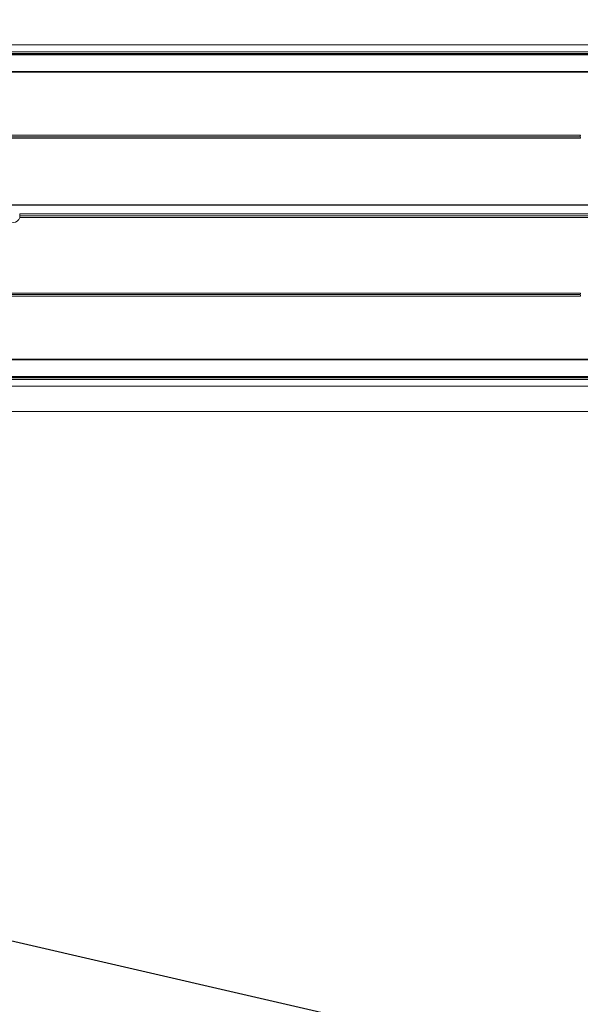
# Model space of a CAD drawing. Header units: feet. Extents: x 0 to 152726, y 0 to 59505.
# Tile 51 of 85: x 152366.814 to 152367.465, y 59279.952 to 59281.095. Entities that reach past the tile are written whole.
import ezdxf
from ezdxf import colors
from ezdxf.entities.mleader import LeaderData, LeaderLine
from ezdxf.math import Vec2, Vec3

# ---------------------------------------------------------------- set-up
doc = ezdxf.new("R2010")
doc.units = ezdxf.units.FT
doc.header["$LTSCALE"] = 0.1
doc.header["$MEASUREMENT"] = 0
for name, color, linetype, lineweight in [('BR_P_Rail_Object', 251, 'Continuous', 30), ('BR_P_Sub_Foot_Hidden', 252, 'Continuous', 13), ('SC_Scratch7', 252, 'Continuous', 0)]:
    doc.layers.add(name, color=color, linetype=linetype, lineweight=lineweight)
doc.layers.add('L-ANNO-NOTE', color=30, linetype='Continuous')
doc.styles.add('Arial', font='arial.ttf')

# ---------------------------------------------------------------- blocks, each defined once
blk = doc.blocks.new('HIGH ST SCREENWALL_2 PANEL PLAN_6')
at = {"layer": 'SC_Scratch7', "lineweight": 0}
for p, q in [((-4.330737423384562, 0.2594414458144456), (-0.3411620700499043, 0.2593120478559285)), ((-4.330738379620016, 0.229941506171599), (-0.3411630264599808, 0.2298121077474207)), ((-0.5130380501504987, 0.2184974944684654), (-2.270006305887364, 0.2185544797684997)), ((-0.5130380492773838, 0.2184974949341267), (-2.270006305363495, 0.2185544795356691)), ((-0.5130380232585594, 0.2193177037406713), (-2.269977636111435, 0.2193746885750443)), ((-0.5130380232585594, 0.21931770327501), (-2.269977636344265, 0.219374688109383)), ((-2.269945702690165, 0.2202883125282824), (-0.4974130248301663, 0.2202308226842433)), ((-2.269945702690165, 0.2202883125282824), (-0.4974130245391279, 0.220230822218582)), ((-2.269885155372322, 0.2220206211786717), (-0.4986817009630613, 0.221963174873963)), ((-2.269885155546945, 0.2220206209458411), (-0.4986817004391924, 0.2219631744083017)), ((-0.5130386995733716, 0.1984844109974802), (-2.270705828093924, 0.1985414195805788)), ((-0.5130386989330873, 0.1984844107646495), (-2.270705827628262, 0.1985414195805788)), ((-0.5130386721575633, 0.1993046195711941), (-2.270677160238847, 0.1993616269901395)), ((-0.5130386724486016, 0.1993046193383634), (-2.270677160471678, 0.1993616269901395)), ((-1.010226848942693, 0.1218340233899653), (-2.106788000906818, 0.121869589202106)), ((-1.010226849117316, 0.1218340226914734), (-2.106788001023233, 0.1218695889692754)), ((-1.010434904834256, 0.1235006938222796), (-2.10678794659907, 0.1235362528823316)), ((-1.010434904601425, 0.1235006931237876), (-2.10678794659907, 0.1235362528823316)), ((-1.010283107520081, 0.1251673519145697), (-2.106787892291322, 0.1252029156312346)), ((-1.010283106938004, 0.1251673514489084), (-2.106787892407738, 0.1252029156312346)), ((-0.630960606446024, 0.02969731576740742), (-1.6617738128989, 0.02973074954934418)), ((-0.6309606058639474, 0.02969731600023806), (-1.661773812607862, 0.02973074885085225)), ((-0.6309604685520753, 0.03394649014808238), (-1.661773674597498, 0.03397992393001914)), ((-0.630960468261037, 0.03394648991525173), (-1.661773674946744, 0.03397992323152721)), ((-0.6309605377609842, 0.03182190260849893), (-1.661479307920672, 0.03185532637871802)), ((-0.6309605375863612, 0.03182190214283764), (-1.661479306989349, 0.03185532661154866)), ((-1.010289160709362, -0.06149894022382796), (-2.106793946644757, -0.0614633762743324)), ((-1.010289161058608, -0.06149894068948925), (-2.106793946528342, -0.06146337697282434)), ((-1.010440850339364, -0.05983227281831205), (-2.106793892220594, -0.05979671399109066)), ((-1.010440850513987, -0.05983227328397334), (-2.106793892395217, -0.0597967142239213)), ((-1.010232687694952, -0.05816561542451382), (-2.106793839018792, -0.05813005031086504)), ((-1.010232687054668, -0.05816561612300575), (-2.106793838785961, -0.05813005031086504)), ((-0.5130495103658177, -0.1348482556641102), (-2.2707166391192, -0.1347912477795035)), ((-0.513049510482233, -0.1348482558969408), (-2.270716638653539, -0.1347912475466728)), ((-0.5130495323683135, -0.135536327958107), (-2.270692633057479, -0.1354793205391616)), ((-0.5130495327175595, -0.135536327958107), (-2.270692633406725, -0.1354793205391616)), ((-0.5130501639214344, -0.1549934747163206), (-2.270013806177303, -0.1549364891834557)), ((-0.5130501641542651, -0.1549934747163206), (-2.270013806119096, -0.154936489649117)), ((-0.5130501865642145, -0.1556815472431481), (-2.269989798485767, -0.1556245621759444)), ((-0.5130501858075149, -0.1556815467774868), (-2.269989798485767, -0.1556245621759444)), ((-2.26995792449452, -0.1565381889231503), (-0.4974252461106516, -0.1565956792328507)), ((-2.269957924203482, -0.1565381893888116), (-0.4974252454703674, -0.156595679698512)), ((-2.269897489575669, -0.1582705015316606), (-0.4986940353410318, -0.1583279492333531)), ((-2.269897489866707, -0.1582705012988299), (-0.4986940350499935, -0.1583279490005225)), ((-4.330751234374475, -0.1663910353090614), (-0.3411758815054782, -0.1665204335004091))]:
    blk.add_line(p, q, dxfattribs=at)
for centre, radius, start, end in [((-1.002623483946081, 0.1236294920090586), 0.007812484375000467, 168.6473907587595, 180.9446345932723), ((-1.002623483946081, 0.1236294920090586), 0.007812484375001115, 180.9446345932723, 193.2865001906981), ((-1.669291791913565, 0.03185557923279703), 0.0078124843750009, 15.77834138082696, 164.2179419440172), ((-1.669291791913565, 0.03185557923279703), 0.0078124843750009, 15.77834138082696, 164.2179419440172), ((-1.669291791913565, 0.03185557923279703), 0.00781248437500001, 344.2179419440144, 359.9981416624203), ((-1.669291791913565, 0.03185557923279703), 0.007812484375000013, 344.2179419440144, 359.9981416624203), ((-1.669291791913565, 0.03185557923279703), 0.00781248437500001, 359.9981416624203, 15.77834138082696), ((-1.669291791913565, 0.03185557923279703), 0.007812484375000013, 359.9981416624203, 15.77834138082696), ((-1.002629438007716, -0.05996157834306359), 0.007812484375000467, 179.0516487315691, 191.3488925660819), ((-1.002629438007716, -0.05996157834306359), 0.007812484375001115, 166.7097831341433, 179.0516487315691)]:
    blk.add_arc(centre, radius, start, end, dxfattribs=at)
blk = doc.blocks.new('Bridge plan')
at = {"layer": 'BR_P_Rail_Object', "lineweight": -3}
blk.add_line((1828195.652751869, 711482.1428165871), (1828078.811847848, 711482.1428165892), dxfattribs=at)
at = {"layer": 'BR_P_Sub_Foot_Hidden', "lineweight": -3}
blk.add_line((1828116.160385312, 711478.9182999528), (1828101.542805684, 711482.2837666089), dxfattribs=at)
at = {"layer": 'SC_Scratch7', "lineweight": -3, "extrusion": (0, 0, -1), "rotation": 180.0002309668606}
blk.add_blockref('HIGH ST SCREENWALL_2 PANEL PLAN_6', (-1828107.53864141, 711482.1623847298), dxfattribs=at)
blk = doc.blocks.new('Trellis Base')
blk.add_blockref('Bridge plan', (-1675739.0632623, -652201.2630976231))
at = {"layer": 'L-ANNO-NOTE'}
ml = blk.add_multileader_mtext('Standard', dxfattribs=at)
ml.set_content('W. LIVINGSTON AVENUE', color=11, style='Arial')
ml.set_leader_properties()
ml.build(insert=Vec2(0, 0))
ml.multileader.update_dxf_attribs({"has_dogleg": 0, "dogleg_length": 0.36, "arrow_head_size": 1.25, "scale": 10})
ctx = ml.context
ctx.base_point, ctx.scale, ctx.char_height, ctx.arrow_head_size, ctx.landing_gap_size, ctx.plane_origin, ctx.plane_x_axis, ctx.plane_y_axis = Vec3(152493.4333448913, 59387.86988106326), 10, 1.25, 1.25, 0.5, Vec3(152496.4817137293, 59382.31385021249), Vec3(0.2347390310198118, 0.9720584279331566), Vec3(-0.9720584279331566, 0.2347390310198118)
notes = []
notes.append((ctx, [(0, (0, 0, 0), (0, 0), (1, 0), 1, [])]))
ctx.mtext.insert, ctx.mtext.text_direction, ctx.mtext.rotation, ctx.mtext.flow_direction = Vec3(152492.9328174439, 59388.50512407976), Vec3(0.2347390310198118, 0.9720584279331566), 1.333846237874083, 5
ml = blk.add_multileader_mtext('Standard', dxfattribs=at)
ml.set_content('S. FRONT STREET', color=11, style='Arial')
ml.set_leader_properties()
ml.build(insert=Vec2(0, 0))
ml.multileader.update_dxf_attribs({"has_dogleg": 0, "dogleg_length": 0.36, "arrow_head_size": 1.25, "scale": 10})
ctx = ml.context
ctx.base_point, ctx.scale, ctx.char_height, ctx.arrow_head_size, ctx.landing_gap_size, ctx.plane_origin = Vec3(152391.6984540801, 59316.60244546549), 10, 1.25, 1.25, 0.5, Vec3(152387.0132386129, 59312.33503554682)
notes.append((ctx, [(0, (0, 0, 0), (0, 0), (1, 0), 1, [])]))
ctx.mtext.insert, ctx.mtext.flow_direction = Vec3(152392.1984540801, 59317.23810371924), 5
for ctx, leaders in notes:
    for number, flags, end, landing, length, lines in leaders:
        leader = LeaderData()
        leader.index, (leader.has_last_leader_line, leader.has_dogleg_vector, leader.attachment_direction) = number, flags
        leader.last_leader_point, leader.dogleg_vector, leader.dogleg_length = Vec3(end), Vec3(landing), length
        for number, points, colour, breaks in lines:
            line = LeaderLine()
            line.index, line.vertices, line.color, line.breaks = number, Vec3.list(points), colors.encode_raw_color(colour), breaks
            leader.lines.append(line)
        ctx.leaders.append(leader)

msp = doc.modelspace()

# ---------------------------------------------------------------- block references
msp.add_blockref('Trellis Base', (0, 0))

# ---------------------------------------------------------------- next in the draw order: leaders
at = {"layer": 'L-ANNO-NOTE'}
ml = msp.add_multileader_mtext('Standard', dxfattribs=at)
ml.set_content('VERTICAL PANEL MODULE ON BACK OF TRELLIS, TYP OF 5', color=11, style='Arial')
ml.set_leader_properties()
ml.build(insert=Vec2(0, 0))
ml.multileader.update_dxf_attribs({"has_dogleg": 0, "dogleg_length": 0.36, "arrow_head_size": 1.25, "scale": 10})
ctx = ml.context
ctx.base_point, ctx.scale, ctx.char_height, ctx.arrow_head_size, ctx.landing_gap_size, ctx.plane_origin = Vec3(152474.8585207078, 59417.31804131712), 10, 1.25, 1.25, 0.5, Vec3(152470.1733052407, 59413.05063139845)
notes = []
notes.append((ctx, [(0, (0, 0, 0), (0, 0), (1, 0), 1, [])]))
ctx.mtext.insert, ctx.mtext.width, ctx.mtext.flow_direction = Vec3(152475.3585207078, 59417.95369957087), 25.03212493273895, 5
ctx.mtext.has_bg_fill, ctx.mtext.bg_color, ctx.mtext.bg_scale_factor, ctx.mtext.bg_transparency, ctx.mtext.use_window_bg_color = 1, -1027028792, 1.5, 0, 1
for ctx, leaders in notes:
    for number, flags, end, landing, length, lines in leaders:
        leader = LeaderData()
        leader.index, (leader.has_last_leader_line, leader.has_dogleg_vector, leader.attachment_direction) = number, flags
        leader.last_leader_point, leader.dogleg_vector, leader.dogleg_length = Vec3(end), Vec3(landing), length
        for number, points, colour, breaks in lines:
            line = LeaderLine()
            line.index, line.vertices, line.color, line.breaks = number, Vec3.list(points), colors.encode_raw_color(colour), breaks
            leader.lines.append(line)
        ctx.leaders.append(leader)

doc.saveas('drawing.dxf')
